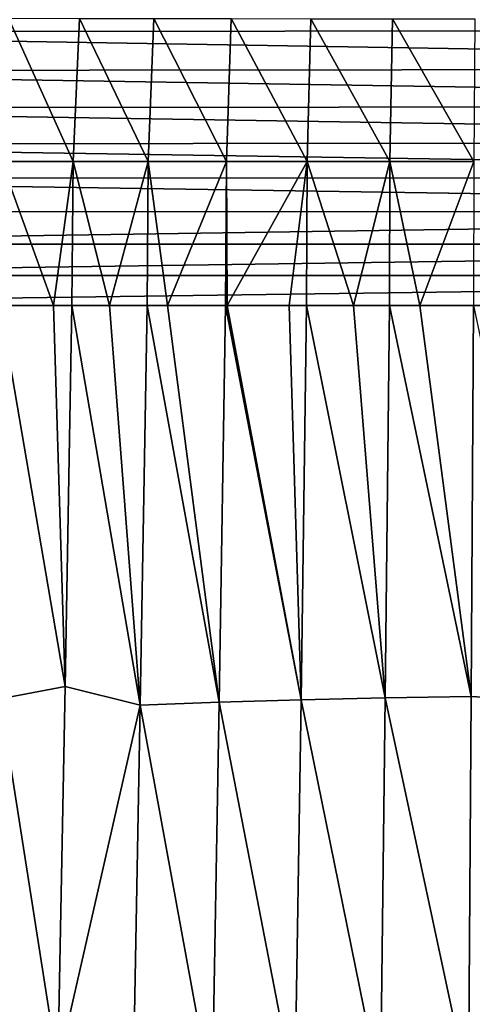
# Model space of a CAD drawing. Header units: metres. Extents: x -36 to 82, y -104 to 104.
# Tile 216 of 245: x -7 to -1, y 76 to 89. Entities that reach past the tile are written whole.
import ezdxf

# ---------------------------------------------------------------- set-up
doc = ezdxf.new("R2010")
doc.units = ezdxf.units.M
doc.layers.add('solid_FIT-SHOWER-153_SW0001', color=7, linetype='CONTINUOUS')

msp = doc.modelspace()

# ---------------------------------------------------------------- linework, layer by layer
at = {"layer": 'solid_FIT-SHOWER-153_SW0001'}
for points in [[(-14.656486, 89.521622, 16.90811), (14.668116, 89.026344, 16.90811), (14.655145, 89.574226, 16.90811)], [(-14.656486, 89.521622, 16.90811), (-14.668783, 88.987656, 16.90811), (14.668116, 89.026344, 16.90811)], [(-6.504243, 87.255417, -19.084698), (-7.466651, 87.256454, -18.987598), (-7.371146, 89.176659, -18.883244)], [(-6.417812, 89.172272, -18.977808), (-6.504243, 87.255417, -19.084698), (-7.371146, 89.176659, -18.883244)], [(-6.417812, 89.172272, -18.977808), (-5.495501, 87.254601, -19.152761), (-6.504243, 87.255417, -19.084698)], [(-6.417812, 89.172272, -18.977808), (-5.420472, 89.17131, -19.044136), (-5.495501, 87.254601, -19.152761)], [(-5.420472, 89.17131, -19.044136), (-4.446115, 87.254074, -19.197622), (-5.495501, 87.254601, -19.152761)], [(-5.420472, 89.17131, -19.044136), (-4.383958, 89.170692, -19.088015), (-4.446115, 87.254074, -19.197622)], [(-4.383958, 89.170692, -19.088015), (-3.362304, 87.253761, -19.224466), (-4.446115, 87.254074, -19.197622)], [(-4.383958, 89.170692, -19.088015), (-3.314404, 89.170341, -19.114355), (-3.362304, 87.253761, -19.224466)], [(-3.314404, 89.170341, -19.114355), (-2.253275, 87.253616, -19.237995), (-3.362304, 87.253761, -19.224466)], [(-3.314404, 89.170341, -19.114355), (-2.220772, 89.170181, -19.127687), (-2.253275, 87.253616, -19.237995)], [(-2.220772, 89.170181, -19.127687), (-1.129138, 87.253571, -19.242769), (-2.253275, 87.253616, -19.237995)], [(-2.220772, 89.170181, -19.127687), (-1.112744, 89.170143, -19.132435), (-1.129138, 87.253571, -19.242769)], [(-14.668783, 88.987656, 16.90811), (14.676793, 88.501221, 16.90811), (14.668116, 89.026344, 16.90811)], [(-14.668783, 88.987656, 16.90811), (-14.677191, 88.472305, 16.90811), (14.676793, 88.501221, 16.90811)], [(-14.677191, 88.472305, 16.90811), (-14.683591, 87.97419, 16.90811), (14.683364, 87.994873, 16.90811)], [(-14.677191, 88.472305, 16.90811), (14.683364, 87.994873, 16.90811), (14.676793, 88.501221, 16.90811)], [(-14.683591, 87.97419, 16.90811), (-14.688233, 87.493637, 16.90811), (14.688153, 87.506729, 16.90811)], [(-14.683591, 87.97419, 16.90811), (14.688153, 87.506729, 16.90811), (14.683364, 87.994873, 16.90811)], [(-14.688233, 87.493637, 16.90811), (-14.690869, 87.030319, 16.90811), (14.690835, 87.037361, 16.90811)], [(-14.688233, 87.493637, 16.90811), (14.690835, 87.037361, 16.90811), (14.688153, 87.506729, 16.90811)], [(-6.765356, 85.322731, -19.170536), (-7.481319, 85.322723, -19.096891), (-7.466651, 87.256454, -18.987598)], [(-6.504243, 87.255417, -19.084698), (-6.765356, 85.322731, -19.170536), (-7.466651, 87.256454, -18.987598)], [(-6.504243, 87.255417, -19.084698), (-6.522417, 85.322731, -19.191158), (-6.765356, 85.322731, -19.170536)], [(-6.504243, 87.255417, -19.084698), (-6.017568, 85.322731, -19.227989), (-6.522417, 85.322731, -19.191158)], [(-6.504243, 87.255417, -19.084698), (-5.495501, 87.254601, -19.152761), (-6.017568, 85.322731, -19.227989)], [(-5.495501, 87.254601, -19.152761), (-5.511251, 85.322731, -19.257807), (-6.017568, 85.322731, -19.227989)], [(-5.495501, 87.254601, -19.152761), (-5.239264, 85.322731, -19.271278), (-5.511251, 85.322731, -19.257807)], [(-5.495501, 87.254601, -19.152761), (-4.446115, 87.254074, -19.197622), (-5.239264, 85.322731, -19.271278)], [(-4.446115, 87.254074, -19.197622), (-4.457878, 85.322731, -19.301693), (-5.239264, 85.322731, -19.271278)], [(-4.446115, 87.254074, -19.197622), (-4.435061, 85.322731, -19.302418), (-4.457878, 85.322731, -19.301693)], [(-4.446115, 87.254074, -19.197622), (-3.362304, 87.253761, -19.224466), (-4.435061, 85.322731, -19.302418)], [(-3.362304, 87.253761, -19.224466), (-3.604954, 85.322731, -19.32353), (-4.435061, 85.322731, -19.302418)], [(-3.362304, 87.253761, -19.224466), (-3.372498, 85.322731, -19.327824), (-3.604954, 85.322731, -19.32353)], [(-3.362304, 87.253761, -19.224466), (-2.743237, 85.322731, -19.336563), (-3.372498, 85.322731, -19.327824)], [(-3.362304, 87.253761, -19.224466), (-2.253275, 87.253616, -19.237995), (-2.743237, 85.322731, -19.336563)], [(-2.253275, 87.253616, -19.237995), (-2.260366, 85.322731, -19.340891), (-2.743237, 85.322731, -19.336563)], [(-2.253275, 87.253616, -19.237995), (-1.850524, 85.322731, -19.343285), (-2.260366, 85.322731, -19.340891)], [(-2.253275, 87.253616, -19.237995), (-1.129138, 87.253571, -19.242769), (-1.850524, 85.322731, -19.343285)], [(-1.129138, 87.253571, -19.242769), (-1.132577, 85.322731, -19.345392), (-1.850524, 85.322731, -19.343285)], [(-14.690869, 87.030319, 16.90811), (-14.692636, 86.581795, 16.90811), (14.692628, 86.584488, 16.90811)], [(-14.690869, 87.030319, 16.90811), (14.692628, 86.584488, 16.90811), (14.690835, 87.037361, 16.90811)], [(-14.693913, 86.147255, 16.90811), (14.693936, 86.147354, 16.90811), (14.692628, 86.584488, 16.90811)], [(-14.692636, 86.581795, 16.90811), (-14.693913, 86.147255, 16.90811), (14.692628, 86.584488, 16.90811)], [(-14.69432, 85.727516, 16.90811), (14.694355, 85.726715, 16.90811), (14.693936, 86.147354, 16.90811)], [(-14.693913, 86.147255, 16.90811), (-14.69432, 85.727516, 16.90811), (14.693936, 86.147354, 16.90811)], [(-14.69432, 85.727516, 16.90811), (-14.693858, 85.322571, 16.90811), (14.694355, 85.726715, 16.90811)], [(-14.693858, 85.322571, 16.90811), (14.693883, 85.322571, 16.90811), (14.694355, 85.726715, 16.90811)], [(-14.693858, 85.322571, 16.90811), (-14.693651, 42.661289, 16.90811), (14.693883, 85.322571, 16.90811)], [(-14.693651, 42.661289, 16.90811), (14.693646, 42.661285, 16.90811), (14.693883, 85.322571, 16.90811)], [(-6.612461, 80.216545, -19.46067), (-7.484215, 80.047821, -19.389265), (-7.481319, 85.322723, -19.096891)], [(-6.612461, 80.216545, -19.46067), (-7.481319, 85.322723, -19.096891), (-6.765356, 85.322731, -19.170536)], [(-6.612461, 80.216545, -19.46067), (-6.765356, 85.322731, -19.170536), (-6.522417, 85.322731, -19.191158)], [(-5.604508, 79.96405, -19.536793), (-6.612461, 80.216545, -19.46067), (-6.522417, 85.322731, -19.191158)], [(-5.604508, 79.96405, -19.536793), (-6.522417, 85.322731, -19.191158), (-6.017568, 85.322731, -19.227989)], [(-5.604508, 79.96405, -19.536793), (-6.017568, 85.322731, -19.227989), (-5.511251, 85.322731, -19.257807)], [(-4.545398, 80.003143, -19.576263), (-5.604508, 79.96405, -19.536793), (-5.511251, 85.322731, -19.257807)], [(-4.545398, 80.003143, -19.576263), (-5.511251, 85.322731, -19.257807), (-5.239264, 85.322731, -19.271278)], [(-4.545398, 80.003143, -19.576263), (-5.239264, 85.322731, -19.271278), (-4.457878, 85.322731, -19.301693)], [(-4.545398, 80.003143, -19.576263), (-4.457878, 85.322731, -19.301693), (-3.446707, 80.036186, -19.599266)], [(-3.446707, 80.036186, -19.599266), (-4.457878, 85.322731, -19.301693), (-4.435061, 85.322731, -19.302418)], [(-3.446707, 80.036186, -19.599266), (-4.435061, 85.322731, -19.302418), (-3.604954, 85.322731, -19.32353)], [(-3.446707, 80.036186, -19.599266), (-3.604954, 85.322731, -19.32353), (-3.372498, 85.322731, -19.327824)], [(-3.446707, 80.036186, -19.599266), (-3.372498, 85.322731, -19.327824), (-2.316985, 80.061607, -19.610235)], [(-2.316985, 80.061607, -19.610235), (-3.372498, 85.322731, -19.327824), (-2.743237, 85.322731, -19.336563)], [(-2.316985, 80.061607, -19.610235), (-2.743237, 85.322731, -19.336563), (-2.260366, 85.322731, -19.340891)], [(-2.316985, 80.061607, -19.610235), (-2.260366, 85.322731, -19.340891), (-1.164842, 80.078659, -19.613541)], [(-1.164842, 80.078659, -19.613541), (-2.260366, 85.322731, -19.340891), (-1.850524, 85.322731, -19.343285)], [(-1.164842, 80.078659, -19.613541), (-1.850524, 85.322731, -19.343285), (-1.132577, 85.322731, -19.345392)], [(-1.164842, 80.078659, -19.613541), (-1.132577, 85.322731, -19.345392), (-0.000009, 80.01223, -19.61725)], [(-6.612461, 80.216545, -19.46067), (-6.708704, 75.110359, -19.715109), (-7.484215, 80.047821, -19.389265)], [(-5.604508, 79.96405, -19.536793), (-6.708704, 75.110359, -19.715109), (-6.612461, 80.216545, -19.46067)], [(-6.708704, 75.110359, -19.715109), (-7.493399, 74.715019, -19.667515), (-7.484215, 80.047821, -19.389265)], [(-4.545398, 80.003143, -19.576263), (-3.446707, 80.036186, -19.599266), (-3.527698, 74.749649, -19.854099)], [(-3.527698, 74.749649, -19.854099), (-3.446707, 80.036186, -19.599266), (-2.379275, 74.800484, -19.863094)], [(-3.446707, 80.036186, -19.599266), (-2.316985, 80.061607, -19.610235), (-2.379275, 74.800484, -19.863094)], [(-2.379275, 74.800484, -19.863094), (-2.316985, 80.061607, -19.610235), (-1.200576, 74.834579, -19.865303)], [(-2.316985, 80.061607, -19.610235), (-1.164842, 80.078659, -19.613541), (-1.200576, 74.834579, -19.865303)], [(-1.200576, 74.834579, -19.865303), (-1.164842, 80.078659, -19.613541), (-0.000009, 80.01223, -19.61725)], [(-5.604508, 79.96405, -19.536793), (-5.704403, 74.605377, -19.798964), (-6.708704, 75.110359, -19.715109)], [(-4.638518, 74.683556, -19.834143), (-5.704403, 74.605377, -19.798964), (-5.604508, 79.96405, -19.536793)], [(-4.638518, 74.683556, -19.834143), (-5.604508, 79.96405, -19.536793), (-4.545398, 80.003143, -19.576263)], [(-4.638518, 74.683556, -19.834143), (-4.545398, 80.003143, -19.576263), (-3.527698, 74.749649, -19.854099)], [(-1.200576, 74.834579, -19.865303), (-0.000009, 80.01223, -19.61725), (-0.000007, 74.71521, -19.871189)]]:
    msp.add_3dface(points, dxfattribs=at)

doc.saveas('drawing.dxf')
